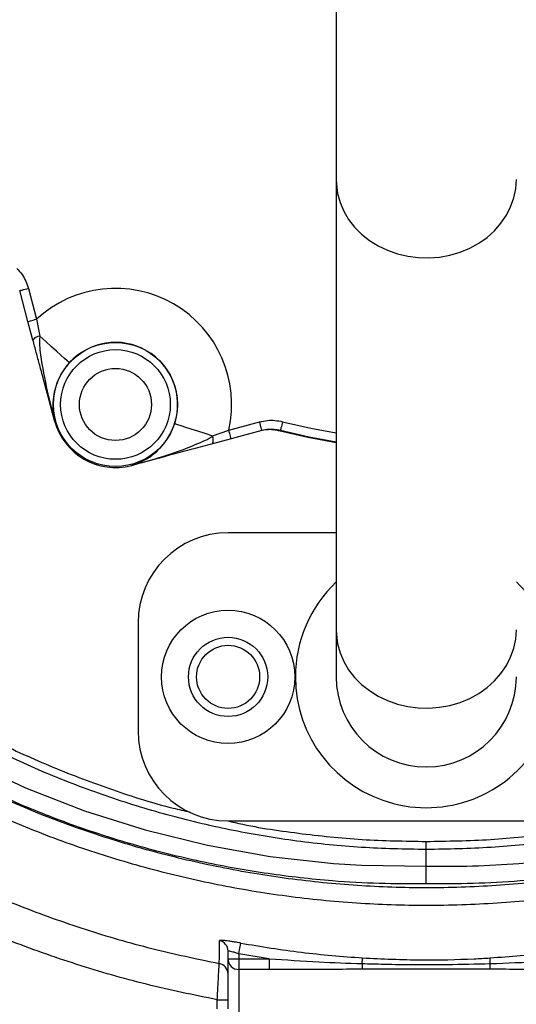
# Model space of a CAD drawing. Header units: millimetres. Extents: x 6131 to 13868, y 1967 to 18291.
# Tile 15 of 40: x 8854 to 9544, y 13020 to 14387. Entities that reach past the tile are written whole.
import ezdxf

# ---------------------------------------------------------------- set-up
doc = ezdxf.new("R2010")
doc.units = ezdxf.units.MM
doc.header["$LTSCALE"] = 5

msp = doc.modelspace()

# ---------------------------------------------------------------- linework, layer by layer
at = {"color": 7, "linetype": 'Continuous', "lineweight": 25}
for p, q in [((9293.6, 15034.4), (9293.6, 14165)), ((9293.6, 14165), (9293.6, 13540)), ((8865.9, 13968), (8854.4, 14010.8)), ((8866.5, 14014), (8877.9, 13971.2)), ((8872.8, 13942.2), (8865.9, 13968)), ((8877.9, 13971.2), (8882.4, 13947.7)), ((8902.8, 13830.2), (8902.8, 13830.1)), ((8902.8, 13830.1), (8902.8, 13830.2)), ((9144.5, 13817.3), (9187.4, 13828.7)), ((9121.9, 13809.4), (9144.5, 13817.3)), ((9147.8, 13805.2), (9122, 13798.3)), ((9190.6, 13816.7), (9147.8, 13805.2)), ((9216.1, 13816.8), (9214.1, 13816.2)), ((9010, 13768.3), (9010, 13768.3)), ((9010, 13768.3), (9010, 13768.3)), ((9293.6, 13674.7), (9143.6, 13674.7)), ((9018.6, 13549.7), (9018.6, 13399.7)), ((9293.6, 13540), (9293.6, 13474.7)), ((9143.6, 13274.7), (9693.6, 13274.7)), ((9418.6, 13235), (9418.5, 13246.3)), ((9418.6, 13211.9), (9418.6, 13235)), ((9143.6, 13083.5), (9143.6, 13093.9)), ((9143.6, 13083.5), (9158.6, 13083.5)), ((9143.6, 13013.9), (9143.6, 13083.5)), ((9200.7, 13083.5), (9158.6, 13090.5)), ((9158.6, 13090.5), (9158.6, 13083.5)), ((9158.6, 13083.5), (9200.7, 13083.5)), ((9158.6, 13083.5), (9158.6, 13068.5)), ((9200.7, 13083.5), (9200.7, 13068.5)), ((9200.7, 13068.5), (9158.6, 13068.5)), ((9158.6, 13068.5), (9158.6, 12998.7)), ((9128.6, 13026.5), (9143.6, 13026.5)), ((9128.6, 13013.9), (9128.6, 13026.5))]:
    msp.add_line(p, q, dxfattribs=at)
at = {"color": 8, "linetype": 'Continuous', "lineweight": 25, "flags": 128}
for points in [[(9293.6, 14165), (9293.8, 14158.6), (9295.5, 14145.8), (9299, 14133.2), (9304.2, 14121.2), (9310.9, 14109.7), (9319.2, 14099), (9328.9, 14089.3), (9339.8, 14080.6), (9351.8, 14073.1), (9364.8, 14066.9), (9378.5, 14062), (9392.8, 14058.6), (9407.5, 14056.7), (9422.3, 14056.4), (9437, 14057.5), (9451.5, 14060.2), (9465.5, 14064.3), (9478.9, 14069.8), (9491.4, 14076.7), (9502.9, 14084.8), (9513.2, 14094), (9522.2, 14104.3), (9529.8, 14115.4), (9535.7, 14127.1), (9540.1, 14139.5), (9542.7, 14152.1), (9543.6, 14165)], [(8217.3, 13903.2), (8232.7, 13876.2), (8279, 13805), (8329.3, 13736.4), (8383.4, 13670.7), (8441.2, 13608.3), (8502.5, 13549.9), (8568, 13495.2), (8637.2, 13444.6), (8709.5, 13398.5), (8784.7, 13357.1), (8862.3, 13320.8), (8944.3, 13288.9), (9028.7, 13262.3), (9114.8, 13241.1), (9202.1, 13225.6), (9289.9, 13215.8), (9328.6, 13213.4), (9418.6, 13211.9), (9418.6, 13211.9), (9418.6, 13211.9)], [(9219.2, 13828.9), (9258.5, 13819.8), (9293.6, 13813.4)], [(9293.6, 13800.7), (9256, 13807.5), (9216.1, 13816.8)], [(9293.6, 13540), (9293.8, 13533.6), (9295.5, 13520.8), (9299, 13508.2), (9304.2, 13496.2), (9310.9, 13484.7), (9319.2, 13474), (9328.9, 13464.3), (9339.8, 13455.6), (9351.8, 13448.1), (9364.8, 13441.9), (9378.5, 13437), (9392.8, 13433.6), (9407.5, 13431.7), (9422.3, 13431.4), (9437, 13432.5), (9451.5, 13435.2), (9465.5, 13439.3), (9478.9, 13444.8), (9491.4, 13451.7), (9502.9, 13459.8), (9513.2, 13469), (9522.2, 13479.3), (9529.8, 13490.4), (9535.7, 13502.1), (9540.1, 13514.5), (9542.7, 13527.1), (9543.6, 13540)]]:
    msp.add_lwpolyline(points, dxfattribs=at)
at = {"color": 7, "linetype": 'Continuous', "lineweight": 25, "flags": 128}
for points in [[(8854.4, 14010.8), (8854.6, 14010.8), (8855.3, 14011), (8856.4, 14011.3), (8857.9, 14011.7), (8859.7, 14012.2), (8861.8, 14012.8), (8864.1, 14013.4), (8866.5, 14014)], [(8865.9, 13968), (8866.1, 13968), (8866.8, 13968.2), (8867.9, 13968.5), (8869.4, 13968.9), (8871.2, 13969.4), (8873.3, 13970), (8875.6, 13970.6), (8877.9, 13971.2)], [(8923.4, 13910.6), (8922.5, 13911.4), (8920.2, 13913.5), (8916.6, 13916.8), (8911.7, 13921.2), (8905.6, 13926.6), (8898.6, 13933), (8890.8, 13940.1), (8882.4, 13947.7)], [(9069.4, 13826.3), (9070.5, 13825.9), (9073.4, 13825), (9078.1, 13823.5), (9084.4, 13821.5), (9092.1, 13819), (9101.1, 13816.1), (9111.2, 13812.8), (9121.9, 13809.4)], [(9190.6, 13816.7), (9190.5, 13816.9), (9190.4, 13817.6), (9190.1, 13818.7), (9189.7, 13820.2), (9189.2, 13822), (9188.6, 13824.1), (9188, 13826.4), (9187.4, 13828.7)], [(9219.2, 13828.9), (9218.6, 13826.5), (9218, 13824.3), (9217.5, 13822.2), (9217, 13820.4), (9216.6, 13818.9), (9216.3, 13817.8), (9216.2, 13817), (9216.1, 13816.8)], [(9147.8, 13805.2), (9147.7, 13805.4), (9147.5, 13806.1), (9147.2, 13807.2), (9146.8, 13808.7), (9146.3, 13810.6), (9145.8, 13812.6), (9145.2, 13814.9), (9144.5, 13817.3)], [(9293.6, 13799.6), (9254.3, 13806.8), (9214.1, 13816.2)], [(9158.6, 13090.5), (9159.1, 13093.2), (9159.5, 13095.9), (9160, 13098.3), (9160.4, 13100.5), (9160.7, 13102.3), (9161, 13103.8), (9161.1, 13104.7), (9161.2, 13105.2)], [(9329.6, 13076.7), (9329.7, 13078.3), (9329.8, 13079.8), (9329.9, 13081.1), (9329.9, 13082.2), (9330, 13083.2), (9330.1, 13083.9), (9330.1, 13084.4), (9330.1, 13084.6)], [(9507.5, 13076.7), (9507.4, 13078.3), (9507.3, 13079.8), (9507.2, 13081.1), (9507.2, 13082.2), (9507.1, 13083.2), (9507.1, 13083.9), (9507, 13084.4), (9507, 13084.6)]]:
    msp.add_lwpolyline(points, dxfattribs=at)
at = {"color": 7, "linetype": 'Continuous', "lineweight": 25}
for centre, radius in [((9418.6, 14599.7), 2165), ((9418.6, 14599.7), 2163.8), ((9418.6, 14599.7), 2138.8), ((8987.3, 13852.8), 86.1), ((8987.3, 13852.8), 76.1), ((8987.3, 13852.8), 50), ((9143.6, 13474.7), 92.5), ((9143.6, 13474.7), 55), ((9143.6, 13474.7), 43.8)]:
    msp.add_circle(centre, radius, dxfattribs=at)
for centre, radius, start, end in [((9418.6, 14599.7), 1971.4, 181.3807, 264.4368), ((9418.6, 14599.7), 1970, 181.3816, 264.3878), ((8987.3, 13852.8), 161.2, 347.2733, 132.7267), ((8883.7, 13934), 13.7, 95.6797, 143.2412), ((8987.3, 13852.8), 86.2, 342.1258, 137.8742), ((8902.8, 13830.2), 0.0411, 177.4909, 194.6908), ((8987.3, 13852.8), 87.5, 195, 285), ((8902.8, 13830.1), 0.00581, 94.0079, 112.9835), ((8987.3, 13852.8), 87.5, 195, 285), ((9109.4, 13803.7), 13.7, 336.7591, 24.3198), ((9010, 13768.3), 0.038, 284.6927, 303.3029), ((9009.9, 13768.2), 0.022, 12.07, 17.0784), ((9143.6, 13549.7), 125, 90, 180), ((9418.6, 13474.7), 181.6, 133.5072, 180), ((9418.6, 13474.7), 181.6, 180, 46.4928), ((9418.6, 13474.7), 125, 180, 0), ((9143.6, 13399.7), 125, 180, 270), ((9128.6, 13093.9), 15, 0.0608, 78.6817), ((9158.5, 13083.5), 15, 180.1096, 270.1084), ((9128.6, 13062.1), 15, 0.0008, 79.2622), ((9389.5, 13076.1), 59.9, 179.3674, 186.9619), ((9447.6, 13076.1), 59.9, 353.0381, 0.6326)]:
    msp.add_arc(centre, radius, start, end, dxfattribs=at)
for points, knots in [([(7123.7, 14241.1), (7123.7, 14241.1), (7123.7, 14282.9), (7103.5, 14365.4), (7098.1, 14491.3), (7094.6, 14617.2), (7099.2, 14743.1), (7109.4, 14858.8), (7123.9, 14964), (7141, 15059.1), (7162, 15153.3), (7187.2, 15247.5), (7216.6, 15341.4), (7250.3, 15434.9), (7288, 15526.9), (7329.2, 15616.3), (7373.7, 15703), (7421.4, 15787), (7472.4, 15869), (7527.4, 15949.5), (7586.3, 16028.4), (7649.1, 16105.5), (7715.1, 16179.8), (7783.6, 16250.5), (7854.3, 16317.6), (7927.1, 16381.2), (8002.4, 16441.6), (8080.9, 16499.4), (8162.6, 16554.4), (8247.3, 16606.3), (8334.2, 16654.6), (8426.2, 16700.7), (8523.5, 16744), (8626, 16784), (8730.4, 16819.1), (8831.9, 16848), (8930.2, 16871.3), (9025.1, 16889.6), (9120.6, 16904), (9217.5, 16914.5), (9315.8, 16920.9), (9415.2, 16923.2), (9514.5, 16921.2), (9612.8, 16915), (9709.7, 16904.8), (9805.3, 16890.7), (9900.2, 16872.7), (9995.1, 16850.5), (10089.9, 16824.1), (10184.4, 16793.4), (10277.5, 16758.6), (10368.2, 16720.3), (10456.2, 16678.6), (10541.7, 16633.7), (10625.2, 16585.3), (10707.4, 16533), (10788.1, 16476.7), (10867, 16416.4), (10943.4, 16352.8), (11016.2, 16286.6), (11085.5, 16218), (11151.3, 16147.3), (11214.2, 16074), (11274.5, 15997.3), (11332, 15917.5), (11386.7, 15834.4), (11437.7, 15749.1), (11484.6, 15662.6), (11527.4, 15574.9), (11566.1, 15486.5), (11601.1, 15396.5), (11632.7, 15304.2), (11660.6, 15209.8), (11684.6, 15113.4), (11704.5, 15016), (11720.1, 14918.8), (11731.4, 14821.9), (11738.7, 14725.4), (11741.9, 14628.8), (11741.1, 14531.2), (11736.1, 14432.8), (11726.8, 14333.7), (11713.2, 14235.1), (11695.7, 14138.2), (11674.3, 14043.2), (11649.3, 13950.2), (11620.5, 13858.3), (11587.6, 13766.7), (11550.5, 13675.9), (11509.1, 13585.8), (11463.9, 13497.5), (11414.4, 13409.6), (11358.9, 13323.1), (11303.1, 13234.7), (11252, 13184.9), (11236.4, 13153.8), (11236.4, 13153.8)], [0, 0, 0, 0, 0, 0.013633, 0.027295, 0.040968, 0.054631, 0.068264, 0.078732, 0.089209, 0.099686, 0.110154, 0.120926, 0.131708, 0.14249, 0.153263, 0.163733, 0.174212, 0.184692, 0.195162, 0.205937, 0.216721, 0.227506, 0.23828, 0.248751, 0.25923, 0.26971, 0.28018, 0.290954, 0.301738, 0.312522, 0.323296, 0.335224, 0.347165, 0.359107, 0.371035, 0.381506, 0.391987, 0.402467, 0.412938, 0.423714, 0.434499, 0.445285, 0.45606, 0.466528, 0.477006, 0.487483, 0.497952, 0.508724, 0.519506, 0.530287, 0.541059, 0.551524, 0.561997, 0.57247, 0.582934, 0.593703, 0.604482, 0.615261, 0.62603, 0.636502, 0.646982, 0.657463, 0.667934, 0.678709, 0.689493, 0.700278, 0.711053, 0.721522, 0.732, 0.742479, 0.752948, 0.763722, 0.774506, 0.78529, 0.796064, 0.806545, 0.817036, 0.827527, 0.838009, 0.848796, 0.859593, 0.87039, 0.881177, 0.891621, 0.902073, 0.912526, 0.92297, 0.933715, 0.94447, 0.955226, 0.965971, 0.977312, 0.988659, 1, 1, 1, 1, 1]), ([(10658.8, 15165.4), (10665.4, 15151.1), (10684.5, 15110), (10710.2, 15039.4), (10736.4, 14954), (10756.6, 14866.7), (10771.1, 14778.4), (10779.8, 14689.7), (10782.8, 14600.7), (10779.9, 14511.4), (10771.2, 14422.3), (10756.7, 14334), (10736.5, 14247.1), (10710.7, 14161.9), (10679.3, 14078.3), (10642.4, 13996.7), (10600.3, 13917.7), (10553.2, 13841.9), (10501.5, 13769.5), (10445, 13700.4), (10384, 13635), (10318.7, 13573.6), (10249.8, 13516.9), (10177.5, 13464.9), (10101.9, 13417.7), (10023.1, 13375.3), (9941.6, 13338.3), (9858, 13306.7), (9772.9, 13280.8), (9686.1, 13260.4), (9597.9, 13245.9), (9508.6, 13236.7), (9448.6, 13235.6), (9418.6, 13235)], [0, 0, 0, 0, 0.017284, 0.049897, 0.082632, 0.115586, 0.14841, 0.181046, 0.21365, 0.246348, 0.279281, 0.312154, 0.344807, 0.377404, 0.410079, 0.44297, 0.47588, 0.508564, 0.541164, 0.573813, 0.606665, 0.6396, 0.672307, 0.704903, 0.737534, 0.77033, 0.803284, 0.836015, 0.868614, 0.90122, 0.933977, 0.966974, 1, 1, 1, 1]), ([(8959.5, 12395.5), (8956, 12396.1), (8952.4, 12396.7), (8945.2, 12398), (8934.5, 12399.8), (8909.4, 12404.4), (8888, 12408.6), (8845.4, 12417.5), (8788.7, 12430.3), (8732.6, 12445.4), (8690.7, 12457.6), (8676.8, 12461.8), (8649, 12470.5), (8635.2, 12474.9), (8566.3, 12497.9), (8512.2, 12518.3), (8406.2, 12563.2), (8354.2, 12587.7), (8252.2, 12640.6), (8202.3, 12669.1), (8104.5, 12730.1), (8056.6, 12762.6), (7998.1, 12805.9), (7986.5, 12814.7), (7963.4, 12832.5), (7952, 12841.5), (7918, 12868.8), (7895.8, 12887.4), (7830.4, 12944.4), (7788.4, 12983.9), (7707.7, 13065.9), (7668.9, 13108.3), (7594.6, 13196.3), (7559, 13241.7), (7508.1, 13312.2), (7491.6, 13336), (7467.3, 13372.4), (7459.3, 13384.6), (7443.7, 13409.2), (7435.9, 13421.5), (7398, 13483.4), (7369.7, 13533.8), (7317.1, 13636.4), (7292.8, 13688.6), (7248.1, 13794.6), (7227.8, 13848.5), (7191, 13957.9), (7174.6, 14013.5), (7156.7, 14084.1), (7153.2, 14098.3), (7146.6, 14126.7), (7140.2, 14155.1), (7134.4, 14183.7), (7130.2, 14205.2), (7128.2, 14215.9), (7126.2, 14226.7), (7124.9, 14233.9), (7124.3, 14237.5), (7123.7, 14241.1)], [0, 0, 0, 0, 0.003906, 0.003906, 0.007812, 0.015625, 0.03125, 0.03125, 0.0625, 0.09375, 0.09375, 0.109375, 0.109375, 0.125, 0.125, 0.1875, 0.1875, 0.25, 0.25, 0.3125, 0.3125, 0.375, 0.375, 0.390625, 0.390625, 0.40625, 0.40625, 0.4375, 0.4375, 0.5, 0.5, 0.5625, 0.5625, 0.625, 0.625, 0.65625, 0.65625, 0.671875, 0.671875, 0.6875, 0.6875, 0.75, 0.75, 0.8125, 0.8125, 0.875, 0.875, 0.9375, 0.9375, 0.953125, 0.953125, 0.96875, 0.984375, 0.984375, 0.992188, 0.996094, 0.996094, 1, 1, 1, 1]), ([(8850.6, 14041.7), (8853.1, 14038.9), (8857.8, 14033.5), (8863.2, 14024.1), (8865.4, 14017.4), (8866.5, 14014)], [0, 0, 0, 0, 0.34461, 0.667621, 1, 1, 1, 1]), ([(8902.8, 13830.2), (8899, 13844.3), (8892.1, 13870), (8883.7, 13901.5), (8877.4, 13924.9), (8874.3, 13936.5), (8872.8, 13942.2)], [0, 0, 0, 0, 0.37583, 0.687572, 0.843986, 1, 1, 1, 1]), ([(8882.4, 13947.7), (8882.1, 13945.5), (8881.3, 13939.1), (8882.5, 13928.2), (8886, 13902.8), (8892.6, 13870), (8899.8, 13841.9), (8902.8, 13830.2)], [0, 0, 0, 0, 0.053502, 0.162558, 0.271831, 0.698254, 1, 1, 1, 1]), ([(9418.6, 13235), (9388.5, 13235.6), (9328.6, 13236.7), (9239.2, 13245.9), (9151, 13260.4), (9064.3, 13280.8), (8979.1, 13306.7), (8895.5, 13338.3), (8814, 13375.3), (8735.2, 13417.7), (8659.6, 13464.9), (8587.3, 13516.9), (8518.4, 13573.6), (8453.1, 13635), (8392.1, 13700.4), (8335.7, 13769.5), (8284.6, 13840.4), (8254.8, 13889.9), (8240.3, 13914)], [0, 0, 0, 0, 0.063225, 0.126395, 0.189103, 0.251525, 0.313932, 0.376591, 0.439678, 0.502462, 0.56493, 0.627331, 0.689945, 0.752996, 0.815887, 0.878389, 0.940799, 1, 1, 1, 1]), ([(8250.9, 13918.9), (8265.1, 13895.3), (8294.5, 13846.5), (8345, 13776.4), (8400.9, 13707.9), (8461.3, 13643.2), (8525.8, 13582.4), (8594.1, 13526.1), (8666, 13474.3), (8741.2, 13427.3), (8819.3, 13385.3), (8899.9, 13348.6), (8982.7, 13317.6), (9046.5, 13297.1), (9083.1, 13288.8), (9091, 13287)], [0, 0, 0, 0, 0.07642, 0.158276, 0.240001, 0.321942, 0.403997, 0.485837, 0.567814, 0.650002, 0.731967, 0.814067, 0.895901, 0.977503, 1, 1, 1, 1]), ([(8923.4, 13910.6), (8921.9, 13908.9), (8918.7, 13905.2), (8914.4, 13899.1), (8911.1, 13893.4), (8907.2, 13885.6), (8903.5, 13875.8), (8900.5, 13861.7), (8899.7, 13846.4), (8901.7, 13835.6), (8902.8, 13830.2)], [0, 0, 0, 0, 0.056519, 0.128183, 0.200084, 0.244826, 0.395728, 0.547117, 0.771546, 1, 1, 1, 1]), ([(9010, 13768.3), (9015.2, 13770.1), (9025.6, 13773.7), (9038.4, 13782.1), (9049.1, 13791.7), (9055.8, 13799.8), (9060.6, 13807.1), (9063.9, 13812.8), (9067, 13819.5), (9068.6, 13824.2), (9069.4, 13826.3)], [0, 0, 0, 0, 0.228454, 0.452883, 0.604272, 0.755174, 0.799916, 0.871818, 0.943482, 1, 1, 1, 1]), ([(9187.4, 13828.7), (9191, 13829.5), (9198, 13831), (9208.8, 13831), (9215.7, 13829.6), (9219.2, 13828.9)], [0, 0, 0, 0, 0.344764, 0.667701, 1, 1, 1, 1]), ([(9214.1, 13816.2), (9213.9, 13816.2), (9213.2, 13816.4), (9210.7, 13817), (9205.4, 13817.9), (9197.7, 13818), (9191.8, 13816.8), (9188.9, 13816.2)], [0, 0, 0, 0, 0.015941, 0.078421, 0.327375, 0.658412, 1, 1, 1, 1]), ([(9216.1, 13816.8), (9210.5, 13817.7), (9201.9, 13819.2), (9193.5, 13817.3), (9190.6, 13816.7)], [0, 0, 0, 0, 0.654423, 1, 1, 1, 1]), ([(9010, 13768.3), (9018, 13770.5), (9044.4, 13777.9), (9078.8, 13788.7), (9105.9, 13800.4), (9117.5, 13805.6), (9120.5, 13808.1), (9121.9, 13809.4)], [0, 0, 0, 0, 0.2087876, 0.6854519, 0.9021749, 0.9515042, 1, 1, 1, 1]), ([(9122, 13798.3), (9112.8, 13795.8), (9094.2, 13790.8), (9065.9, 13783.2), (9042.4, 13776.9), (9025.8, 13772.5), (9017.3, 13770.2), (9012.7, 13769), (9010.7, 13768.5), (9010, 13768.3)], [0, 0, 0, 0, 0.250793, 0.502665, 0.754629, 0.878803, 0.946358, 0.981392, 1, 1, 1, 1]), ([(9143, 13274.8), (9146.4, 13274), (9178.7, 13266.3), (9241, 13257.2), (9329.5, 13247.7), (9388.8, 13246.8), (9418.5, 13246.3)], [0, 0, 0, 0, 0.037735, 0.358685, 0.678968, 1, 1, 1, 1]), ([(9418.5, 13246.3), (9448.2, 13246.8), (9507.6, 13247.7), (9596.1, 13257.2), (9658.5, 13266.3), (9690.8, 13274), (9694.3, 13274.8)], [0, 0, 0, 0, 0.3207656, 0.6407793, 0.9614567, 1, 1, 1, 1]), ([(9418.6, 13187.4), (9418.6, 13187.5), (9418.6, 13188.9), (9418.6, 13192.5), (9418.6, 13198.3), (9418.6, 13204.4), (9418.6, 13209.4), (9418.6, 13211), (9418.6, 13211.9)], [0, 0, 0, 0, 0.011519, 0.133502, 0.350152, 0.566774, 0.783384, 1, 1, 1, 1]), ([(9131.3, 13076.8), (9131.4, 13076.9), (9131.4, 13077.4), (9131.4, 13079.5), (9131.5, 13085.9), (9131.5, 13095.8), (9131.5, 13104.1), (9131.5, 13107.3), (9131.5, 13108.6)], [0, 0, 0, 0, 0.03947, 0.197348, 0.513192, 0.829034, 0.932219, 1, 1, 1, 1]), ([(9161.2, 13105.2), (9159.3, 13105.5), (9157.3, 13105.9), (9154.5, 13106.4), (9153.5, 13106.5), (9151.7, 13106.8), (9150.8, 13107), (9148.1, 13107.4), (9146.4, 13107.7), (9143.1, 13108.1), (9141.6, 13108.3), (9139.6, 13108.6), (9138.9, 13108.6), (9137.7, 13108.8), (9137.1, 13108.8), (9135.5, 13108.9), (9134.5, 13109), (9133.4, 13109), (9133.1, 13109), (9132.5, 13109), (9132.3, 13109), (9131.7, 13108.9), (9131.5, 13108.7), (9131.5, 13108.6)], [0, 0, 0, 0, 0.125, 0.125, 0.1875, 0.1875, 0.25, 0.25, 0.375, 0.375, 0.5, 0.5, 0.5625, 0.5625, 0.625, 0.625, 0.75, 0.75, 0.8125, 0.8125, 0.875, 0.875, 1, 1, 1, 1]), ([(9143.6, 13093.9), (9143.7, 13094.1), (9144, 13094.5), (9146.5, 13094.2), (9150.2, 13093.2), (9154.5, 13091.9), (9157.3, 13090.9), (9158.6, 13090.5)], [0, 0, 0, 0, 0.206475, 0.412651, 0.621095, 0.835693, 1, 1, 1, 1]), ([(9161.2, 13105.2), (9189.2, 13100.5), (9245.2, 13091.2), (9301.8, 13086.8), (9330.1, 13084.6)], [0, 0, 0, 0, 0.499143, 1, 1, 1, 1]), ([(9507, 13084.6), (9535.3, 13086.8), (9591.9, 13091.2), (9647.8, 13100.5), (9675.9, 13105.2)], [0, 0, 0, 0, 0.499137, 1, 1, 1, 1]), ([(9200.7, 13083.5), (9223.6, 13081.9), (9266.6, 13078.9), (9309.6, 13077.4), (9329.6, 13076.7)], [0, 0, 0, 0, 0.535074, 1, 1, 1, 1]), ([(9330.1, 13084.6), (9357.4, 13083.4), (9409, 13081), (9468, 13082.4), (9499.6, 13084.2), (9507, 13084.6)], [0, 0, 0, 0, 0.4630258, 0.8750383, 1, 1, 1, 1]), ([(9507.5, 13076.7), (9530.6, 13077.6), (9573.7, 13079.1), (9616.6, 13082.1), (9636.5, 13083.5)], [0, 0, 0, 0, 0.537789, 1, 1, 1, 1]), ([(9128.6, 13026.5), (9128.9, 13032.2), (9129.5, 13043.7), (9130.3, 13059), (9131, 13070.4), (9131.3, 13076), (9131.3, 13076.6), (9131.3, 13076.8)], [0, 0, 0, 0, 0.219617, 0.439659, 0.658621, 0.87455, 1, 1, 1, 1]), ([(9330, 13068.8), (9326.1, 13068.8), (9315.3, 13068.8), (9298.5, 13068.7), (9280.9, 13068.7), (9264.4, 13068.6), (9248.9, 13068.6), (9234.4, 13068.6), (9221.9, 13068.5), (9211.1, 13068.5), (9204.1, 13068.5), (9200.7, 13068.5)], [0, 0, 0, 0, 0.091689, 0.250006, 0.390264, 0.500012, 0.631428, 0.750003, 0.837269, 0.9206, 1, 1, 1, 1]), ([(9329.6, 13076.7), (9339.6, 13076.5), (9378.9, 13075.4), (9438.2, 13075.1), (9487.5, 13076.3), (9507.5, 13076.7)], [0, 0, 0, 0, 0.168614, 0.662362, 1, 1, 1, 1]), ([(9507.1, 13068.8), (9503.4, 13068.8), (9496.2, 13068.9), (9485.3, 13068.9), (9474.3, 13068.9), (9463.2, 13068.9), (9452.2, 13068.9), (9441, 13069), (9429.8, 13069), (9414.8, 13069), (9396.2, 13069), (9373.9, 13068.9), (9351.9, 13068.9), (9337.3, 13068.8), (9330, 13068.8)], [0, 0, 0, 0, 0.061405, 0.123121, 0.185148, 0.247488, 0.310142, 0.373112, 0.436398, 0.500001, 0.62689, 0.752513, 0.87688, 1, 1, 1, 1]), ([(9636.5, 13068.5), (9633.9, 13068.5), (9628.7, 13068.5), (9620.7, 13068.5), (9612.5, 13068.5), (9601.8, 13068.6), (9588.2, 13068.6), (9572.7, 13068.6), (9556.2, 13068.7), (9538.6, 13068.7), (9521.8, 13068.8), (9511, 13068.8), (9507.1, 13068.8)], [0, 0, 0, 0, 0.059181, 0.120573, 0.184177, 0.249995, 0.368572, 0.499991, 0.609738, 0.749996, 0.908312, 1, 1, 1, 1])]:
    msp.add_open_spline(points, degree=3, knots=knots, dxfattribs=at)
at = {"color": 8, "linetype": 'Continuous', "lineweight": 25}
for points, knots in [([(9128.6, 13026.5), (9095.8, 13033.2), (9030.1, 13046.7), (8933.3, 13074.7), (8838.3, 13108.3), (8745.6, 13147.9), (8658.9, 13191.5), (8578, 13238.5), (8502.7, 13288.2), (8430.1, 13342.1), (8360.7, 13399.9), (8294.6, 13461.4), (8232.4, 13526.4), (8174.1, 13594.6), (8119.7, 13666), (8069.3, 13740.4), (8023.1, 13817.5), (7981.2, 13896.9), (7944, 13978.3), (7911.5, 14061.6), (7883.8, 14146.7), (7860.8, 14233.3), (7842.6, 14321.1), (7829.3, 14409.6), (7821, 14498.8), (7817.9, 14588.4), (7819.9, 14678.4), (7827, 14768.2), (7839, 14857.6), (7856, 14945.9), (7877.9, 15033.1), (7904.9, 15118.7), (7933.7, 15196.2), (7955.5, 15244.2), (7964.9, 15264.9)], [0, 0, 0, 0, 0.034545, 0.069193, 0.103876, 0.138525, 0.173072, 0.204021, 0.235067, 0.266164, 0.29726, 0.328307, 0.359256, 0.390035, 0.42091, 0.451833, 0.482756, 0.51363, 0.544408, 0.575106, 0.6059, 0.636742, 0.667585, 0.698378, 0.729075, 0.759936, 0.790896, 0.821906, 0.852916, 0.883877, 0.914739, 0.945595, 0.976547, 1, 1, 1, 1]), ([(8010.2, 15243.8), (8001.2, 15223.8), (7980.1, 15177.4), (7952.2, 15102.4), (7926, 15019.4), (7904.8, 14935), (7888.4, 14849.5), (7876.7, 14762.9), (7869.9, 14675.9), (7867.9, 14588.8), (7870.9, 14502), (7879, 14415.6), (7891.8, 14329.9), (7909.4, 14244.8), (7931.7, 14160.9), (7958.6, 14078.5), (7990.1, 13997.8), (8026.1, 13918.9), (8066.7, 13842), (8111.5, 13767.3), (8160.3, 13695.2), (8213, 13626.1), (8269.5, 13559.9), (8329.8, 13497), (8393.8, 13437.4), (8461, 13381.4), (8531.3, 13329.2), (8604.3, 13281), (8682.3, 13235.7), (8765.6, 13193.8), (8854.1, 13155.9), (8944.8, 13123.6), (9037.3, 13096.5), (9100, 13083.4), (9131.3, 13076.8)], [0, 0, 0, 0, 0.023403, 0.05443, 0.085361, 0.116292, 0.147322, 0.178401, 0.20948, 0.240509, 0.271439, 0.302208, 0.333072, 0.363986, 0.3949, 0.425766, 0.456535, 0.48739, 0.518341, 0.549341, 0.580342, 0.611294, 0.64215, 0.673177, 0.704301, 0.735476, 0.76665, 0.797775, 0.828802, 0.862976, 0.897249, 0.931555, 0.965827, 1, 1, 1, 1]), ([(10782.8, 15223.2), (10793, 15200), (10814.7, 15150.5), (10841.5, 15072.1), (10865.2, 14989.1), (10883.9, 14904.8), (10897.6, 14819.6), (10906.2, 14734), (10909.4, 14649), (10907.4, 14564.7), (10900.4, 14481.4), (10888.6, 14398.5), (10872, 14316.4), (10850.7, 14235.4), (10823.2, 14150.6), (10788.4, 14062.4), (10745.3, 13971.6), (10696.1, 13883.6), (10641.2, 13798.9), (10583.6, 13721.7), (10524.1, 13651.8), (10463.8, 13588.7), (10399.7, 13528.8), (10332.2, 13472.7), (10261.5, 13420.5), (10188.7, 13373.1), (10113.8, 13330.6), (10037.3, 13292.7), (9958.5, 13259.1), (9877.9, 13230), (9795.7, 13205.6), (9708.1, 13185.1), (9615.2, 13169.4), (9517.1, 13159.5), (9419.1, 13156.2), (9321.5, 13159.5), (9224.7, 13169.2), (9128.7, 13185.2), (9034.1, 13207.3), (8941.5, 13235.5), (8851.1, 13269.8), (8763.3, 13309.9), (8678.2, 13355.4), (8596.4, 13406.2), (8517.8, 13462.3), (8442.7, 13523.7), (8371.3, 13590.4), (8304.3, 13661.3), (8242.3, 13736.2), (8190.6, 13806.5), (8161.7, 13852.8), (8149.8, 13871.8)], [0, 0, 0, 0, 0.017274, 0.036877, 0.056546, 0.076248, 0.095947, 0.115611, 0.13521, 0.154241, 0.17333, 0.192453, 0.211578, 0.230674, 0.249708, 0.27247, 0.295306, 0.318165, 0.341, 0.363761, 0.383342, 0.402991, 0.422672, 0.44235, 0.461992, 0.481569, 0.500493, 0.519483, 0.538505, 0.557525, 0.576511, 0.595432, 0.617191, 0.638975, 0.660733, 0.682151, 0.703643, 0.725161, 0.746655, 0.768075, 0.789464, 0.810923, 0.832408, 0.853871, 0.875264, 0.897121, 0.919045, 0.940995, 0.962923, 0.984784, 1, 1, 1, 1]), ([(8170.8, 13881.6), (8181.3, 13864.6), (8208.4, 13820.6), (8258.3, 13753.3), (8319.4, 13679.3), (8385.6, 13609.4), (8456.1, 13543.6), (8530.2, 13483), (8607.8, 13427.7), (8688.4, 13377.6), (8772.3, 13332.7), (8859, 13293.2), (8948.1, 13259.4), (9039.5, 13231.6), (9132.7, 13209.8), (9227.4, 13194), (9322.8, 13184.5), (9419.1, 13181.2), (9515.7, 13184.5), (9612.5, 13194.2), (9704.1, 13209.7), (9790.5, 13229.9), (9871.5, 13254), (9951.1, 13282.7), (10028.8, 13315.8), (10104.2, 13353.1), (10178, 13395.1), (10249.9, 13441.8), (10319.7, 13493.3), (10386.3, 13548.7), (10449.5, 13607.7), (10509.1, 13670), (10567.8, 13738.9), (10624.6, 13815), (10678.8, 13898.6), (10727.4, 13985.4), (10769.9, 14075), (10804.3, 14162), (10831.5, 14245.6), (10852.5, 14325.5), (10868.9, 14406.5), (10880.6, 14488.2), (10887.5, 14570.4), (10889.6, 14653.4), (10886.4, 14737.3), (10877.9, 14821.8), (10864.4, 14905.8), (10846, 14989), (10822.6, 15070.8), (10796.7, 15146.7), (10776, 15194.2), (10766.6, 15215.7)], [0, 0, 0, 0, 0.013751, 0.035675, 0.057667, 0.07968, 0.101668, 0.123588, 0.145031, 0.166543, 0.188078, 0.209586, 0.231025, 0.252486, 0.274021, 0.29558, 0.317114, 0.338573, 0.360372, 0.382197, 0.403996, 0.422957, 0.441984, 0.461045, 0.480109, 0.499139, 0.518103, 0.537734, 0.55743, 0.577162, 0.596896, 0.616598, 0.636233, 0.659066, 0.681973, 0.704904, 0.727811, 0.750645, 0.769733, 0.788883, 0.808062, 0.827237, 0.846381, 0.865464, 0.885121, 0.904843, 0.924599, 0.944359, 0.964086, 0.983746, 1, 1, 1, 1]), ([(10722.8, 15195.2), (10725.8, 15188.4), (10740.3, 15155.4), (10761.7, 15094.7), (10786.6, 15013.3), (10806.3, 14930.7), (10821.3, 14847.1), (10831.5, 14762.7), (10836.9, 14678), (10837.4, 14593.2), (10833.1, 14508.2), (10823.7, 14423.4), (10809.2, 14338.7), (10789.8, 14254.7), (10765.5, 14172), (10736.5, 14090.9), (10702.9, 14011.8), (10664.8, 13935), (10622.3, 13860.6), (10575.4, 13788.4), (10524.5, 13718.9), (10469.6, 13652.4), (10411.2, 13589.2), (10348.7, 13529.6), (10282.2, 13474.2), (10212, 13422.9), (10138.5, 13376.1), (10062.2, 13334.1), (9982.6, 13296.9), (9899.9, 13264.8), (9814.2, 13237.8), (9726.8, 13216.4), (9638.2, 13200.6), (9557, 13191.5), (9483.7, 13187.3), (9440.3, 13187.4), (9418.6, 13187.4)], [0, 0, 0, 0, 0.007982, 0.038436, 0.068794, 0.099047, 0.129394, 0.159788, 0.190182, 0.220529, 0.250783, 0.2814, 0.312116, 0.342882, 0.373648, 0.404363, 0.43498, 0.465307, 0.495732, 0.526206, 0.556678, 0.587101, 0.617426, 0.647653, 0.678011, 0.708435, 0.738858, 0.769212, 0.799437, 0.830469, 0.861606, 0.892778, 0.923916, 0.954949, 0.977474, 1, 1, 1, 1]), ([(9418.6, 13211.9), (9418.6, 13211.9), (9440, 13211.9), (9482.9, 13211.7), (9555.2, 13215.8), (9635.3, 13224.6), (9722.6, 13240.2), (9808.7, 13261.3), (9893, 13287.9), (9974.6, 13319.6), (10052.9, 13356.3), (10128.1, 13397.7), (10200.5, 13443.9), (10269.7, 13494.5), (10335.1, 13549.1), (10396.7, 13607.8), (10454.4, 13670.3), (10508.5, 13735.9), (10558.8, 13804.5), (10605.1, 13875.7), (10647, 13949.2), (10684.7, 14025), (10717.8, 14102.9), (10746.4, 14183), (10770.4, 14264.6), (10789.6, 14347.4), (10803.9, 14430.9), (10813.2, 14514.6), (10817.5, 14598.4), (10816.9, 14682.1), (10811.6, 14765.7), (10801.6, 14849), (10786.8, 14931.5), (10767.4, 15013), (10742.7, 15093.3), (10722.3, 15151.6), (10708.8, 15182.5), (10706.5, 15187.6)], [0, 0, 0, 0, 0, 0.022593, 0.045186, 0.076234, 0.107387, 0.138576, 0.169728, 0.200775, 0.231013, 0.26138, 0.291815, 0.322252, 0.352623, 0.382863, 0.413265, 0.443765, 0.474315, 0.504867, 0.535369, 0.565773, 0.596472, 0.627269, 0.658116, 0.688964, 0.719763, 0.750462, 0.780801, 0.811235, 0.841715, 0.872196, 0.902628, 0.932968, 0.963408, 0.993946, 1, 1, 1, 1]), ([(9418.6, 13187.4), (9396.8, 13187.4), (9353.4, 13187.3), (9280.1, 13191.5), (9198.9, 13200.6), (9110.3, 13216.4), (9022.9, 13237.8), (8937.2, 13264.8), (8854.5, 13296.9), (8774.9, 13334.1), (8698.6, 13376.1), (8625.1, 13422.9), (8554.9, 13474.2), (8488.4, 13529.6), (8425.9, 13589.2), (8367.5, 13652.5), (8312.6, 13718.9), (8261.8, 13788.5), (8223.1, 13846.9), (8203, 13882.8), (8196.8, 13893.7)], [0, 0, 0, 0, 0.043517, 0.087034, 0.146987, 0.207142, 0.267365, 0.327517, 0.387468, 0.445859, 0.504501, 0.563274, 0.622051, 0.6807, 0.739096, 0.797682, 0.856455, 0.915325, 0.974197, 1, 1, 1, 1])]:
    msp.add_open_spline(points, degree=3, knots=knots, dxfattribs=at)

doc.saveas('drawing.dxf')
